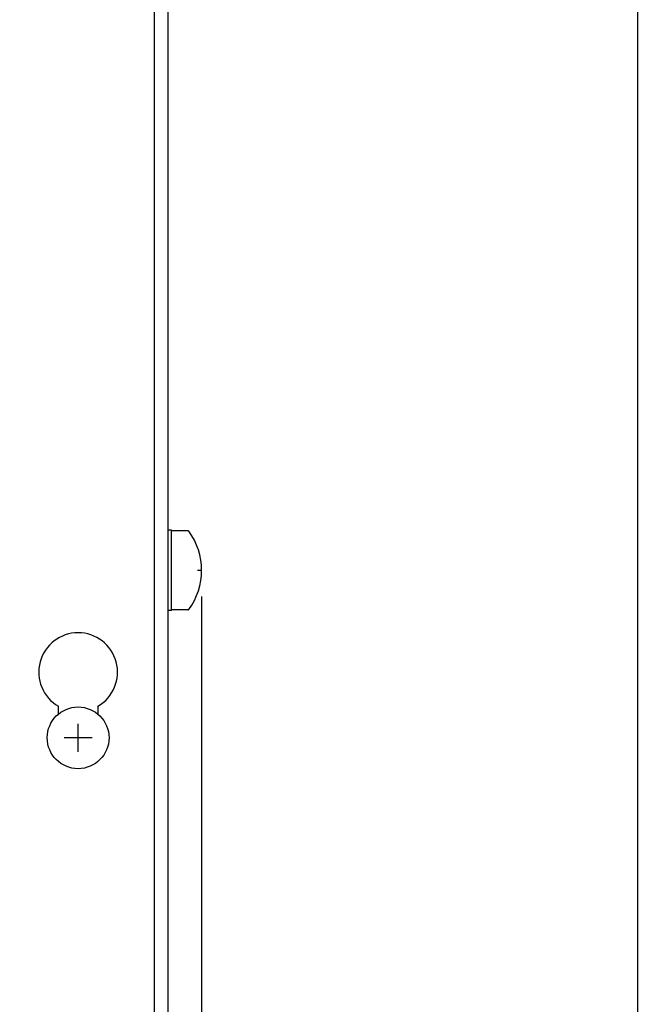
# Model space of a CAD drawing. Extents: x 29 to 410, y 35 to 287.
# Tile 12 of 46: x 109 to 132, y 161 to 198. Entities that reach past the tile are written whole.
import ezdxf

# ---------------------------------------------------------------- set-up
doc = ezdxf.new("R2010")
doc.units = 0
doc.header["$LTSCALE"] = 23.1
doc.layers.get('0').update_dxf_attribs({"linetype": 'CONTINUOUS'})
doc.layers.add('ALL_CURVE', color=7, linetype='CONTINUOUS')
doc.layers.add('ALL_DIM', color=7, linetype='CONTINUOUS')
doc.dimstyles.get("Standard").update_dxf_attribs({"dimtxt": 2.5, "dimasz": 2.5, "dimexe": 1.25, "dimexo": 0.625, "dimtad": 1, "dimcen": 2.5, "dimazin": 3, "dimtfac": 1, "dimtmove": 0, "dimatfit": 3})

# ---------------------------------------------------------------- blocks, each defined once
blk = doc.blocks.new('_OPEN')
at = {"color": 0, "linetype": 'BYBLOCK'}
for p, q in [((0, 0), (-1, 0.25)), ((-1, -0.25), (0, 0)), ((-1, 0), (0, 0))]:
    blk.add_line(p, q, dxfattribs=at)
blk = doc.blocks.new('*D9')
at = {"layer": 'ALL_DIM', "color": 2, "linetype": 'CONTINUOUS'}
for p, q in [((132.494, 205.621), (132.494, 138.135)), ((133.179, 150.343), (133.179, 138.135)), ((132.494, 139.135), (123.413, 139.135)), ((123.413, 139.135), (132.837, 139.135)), ((138.179, 139.135), (132.837, 139.135)), ((133.179, 139.135), (138.179, 139.135))]:
    blk.add_line(p, q, dxfattribs=at)
at = {"layer": 'ALL_DIM', "color": 2, "linetype": 'CONTINUOUS', "xscale": 2, "yscale": 2, "zscale": 2}
for p, rotation in [((132.494, 139.135), 360), ((133.179, 139.135), 180)]:
    blk.add_blockref('_OPEN', p, dxfattribs=dict(at, rotation=rotation))
blk = doc.blocks.new('*D42')
at = {"layer": 'ALL_DIM', "color": 2, "linetype": 'CONTINUOUS'}
for p, q in [((115.91, 176.468), (115.91, 123.467)), ((113.985, 146.093), (113.985, 123.467)), ((113.985, 124.467), (108.985, 124.467)), ((108.985, 124.467), (114.948, 124.467)), ((135.775, 124.467), (114.948, 124.467)), ((115.91, 124.467), (135.775, 124.467))]:
    blk.add_line(p, q, dxfattribs=at)
at = {"layer": 'ALL_DIM', "color": 2, "linetype": 'CONTINUOUS', "xscale": 2, "yscale": 2, "zscale": 2}
blk.add_blockref('_OPEN', (113.985, 124.467), dxfattribs=at)
at = {"layer": 'ALL_DIM', "color": 2, "linetype": 'CONTINUOUS', "xscale": 2, "yscale": 2, "zscale": 2, "rotation": 180}
blk.add_blockref('_OPEN', (115.91, 124.467), dxfattribs=at)

msp = doc.modelspace()

# ---------------------------------------------------------------- linework, layer by layer
at = {"color": 3, "linetype": 'CONTINUOUS'}
for p, q in [((114.11, 150.818), (114.11, 241.368)), ((114.635, 151.218), (114.635, 202.068)), ((110.46, 171.995), (110.46, 172.293)), ((111.96, 172.293), (111.96, 171.995))]:
    msp.add_line(p, q, dxfattribs=at)
at = {"color": 7, "linetype": 'CONTINUOUS'}
for p, q in [((114.76, 178.993), (114.628, 178.993)), ((114.76, 175.943), (114.76, 178.993)), ((115.398, 178.968), (114.76, 178.968)), ((114.76, 175.943), (114.619, 175.943)), ((115.398, 175.968), (114.76, 175.968))]:
    msp.add_line(p, q, dxfattribs=at)
at = {"color": 40, "linetype": 'CONTINUOUS'}
msp.add_line((115.91, 177.468), (115.757, 177.468), dxfattribs=at)
at = {"color": 7, "linetype": 'CONTINUOUS'}
msp.add_circle((111.21, 171.093), 1.175, dxfattribs=at)
for centre, radius, start, end in [((115.398, 178.943), 0.025, 36.5811, 90), ((113.41, 177.468), 2.5, 323.4189, 36.5811), ((115.398, 175.993), 0.025, 270, 323.4189)]:
    msp.add_arc(centre, radius, start, end, dxfattribs=at)
at = {"color": 3, "linetype": 'CONTINUOUS'}
msp.add_arc((111.21, 173.593), 1.5, 300, 240, dxfattribs=at)
at = {"layer": 'ALL_CURVE', "color": 40, "linetype": 'CONTINUOUS'}
for p, q in [((111.21, 170.555), (111.21, 171.63)), ((111.748, 171.093), (110.673, 171.093))]:
    msp.add_line(p, q, dxfattribs=at)

# ---------------------------------------------------------------- dimensions: what is measured, and where the dimension line sits
at = {"layer": 'ALL_DIM', "color": 2, "linetype": 'CONTINUOUS'}
for base, p1, p2, picture, middle in [((133.1794, 139.1349), (132.494, 205.6209), (133.1794, 150.3425), '*D9', (123.4131, 139.8349)), ((115.910470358, 124.46667226), (113.985470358, 146.09250374), (115.910470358, 176.46750374), '*D42', (118.918819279, 125.16667226))]:
    dim = msp.add_linear_dim(base=base, p1=p1, p2=p2, dimstyle='Standard', dxfattribs=at)
    dim.commit()
    dim.dimension.update_dxf_attribs({"geometry": picture, "text_midpoint": middle, "dimtype": 128})

doc.saveas('drawing.dxf')
